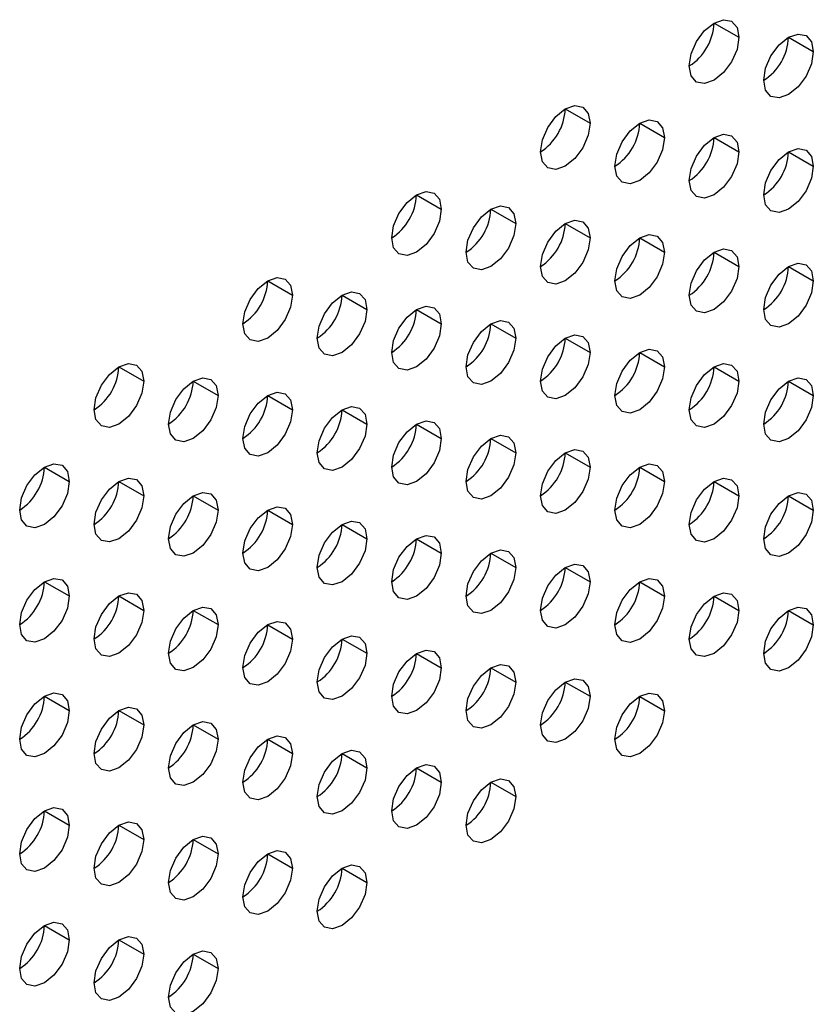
# Model space of a CAD drawing. Header units: millimetres. Extents: x 0 to 1118, y 0 to 864.
# Tile 221 of 256: x 960.69 to 963.52, y 683.71 to 687.22. Entities that reach past the tile are written whole.
import ezdxf

# ---------------------------------------------------------------- set-up
doc = ezdxf.new("R2010")
doc.units = ezdxf.units.MM

msp = doc.modelspace()

# ---------------------------------------------------------------- linework, layer by layer
at = {"color": 7, "linetype": 'Continuous', "lineweight": 25}
for p, q in [((963.1656, 687.2048), (963.254, 687.1538)), ((963.4308, 687.1538), (963.5191, 687.1027)), ((962.6353, 686.8987), (962.7236, 686.8476)), ((962.9004, 686.8476), (962.9888, 686.7966)), ((963.1656, 686.7965), (963.254, 686.7455)), ((963.4308, 686.7455), (963.5191, 686.6945)), ((962.1049, 686.5925), (962.1933, 686.5415)), ((962.3701, 686.5414), (962.4585, 686.4904)), ((962.6353, 686.4904), (962.7236, 686.4394)), ((962.9004, 686.4393), (962.9888, 686.3883)), ((963.1656, 686.3883), (963.254, 686.3372)), ((963.4308, 686.3372), (963.5191, 686.2862)), ((961.5746, 686.2864), (961.663, 686.2353)), ((961.8398, 686.2353), (961.9282, 686.1843)), ((962.1049, 686.1842), (962.1933, 686.1332)), ((962.3701, 686.1332), (962.4585, 686.0822)), ((962.6353, 686.0821), (962.7236, 686.0311)), ((962.9004, 686.0311), (962.9888, 685.98)), ((961.0443, 685.9802), (961.1327, 685.9292)), ((963.1656, 685.98), (963.254, 685.929)), ((961.3094, 685.9291), (961.3978, 685.8781)), ((963.4308, 685.9289), (963.5191, 685.8779)), ((961.5746, 685.8781), (961.663, 685.8271)), ((961.8398, 685.827), (961.9282, 685.776)), ((962.1049, 685.776), (962.1933, 685.7249)), ((962.3701, 685.7249), (962.4585, 685.6739)), ((962.6353, 685.6738), (962.7236, 685.6228)), ((960.7791, 685.623), (960.8675, 685.572)), ((962.9004, 685.6228), (962.9888, 685.5718)), ((961.0443, 685.5719), (961.1327, 685.5209)), ((963.1656, 685.5717), (963.254, 685.5207)), ((961.3094, 685.5209), (961.3978, 685.4698)), ((963.4308, 685.5207), (963.5191, 685.4696)), ((961.5746, 685.4698), (961.663, 685.4188)), ((961.8398, 685.4188), (961.9282, 685.3677)), ((962.1049, 685.3677), (962.1933, 685.3167)), ((962.3701, 685.3166), (962.4585, 685.2656)), ((962.6353, 685.2656), (962.7236, 685.2146)), ((960.7791, 685.2147), (960.8675, 685.1637)), ((962.9004, 685.2145), (962.9888, 685.1635)), ((961.0443, 685.1637), (961.1327, 685.1126)), ((963.1656, 685.1635), (963.254, 685.1124)), ((961.3094, 685.1126), (961.3978, 685.0616)), ((963.4308, 685.1124), (963.5191, 685.0614)), ((961.5746, 685.0615), (961.663, 685.0105)), ((961.8398, 685.0105), (961.9282, 684.9595)), ((962.1049, 684.9594), (962.1933, 684.9084)), ((962.3701, 684.9084), (962.4585, 684.8573)), ((962.6353, 684.8573), (962.7236, 684.8063)), ((960.7791, 684.8064), (960.8675, 684.7554)), ((962.9004, 684.8062), (962.9888, 684.7552)), ((961.0443, 684.7554), (961.1327, 684.7044)), ((961.3094, 684.7043), (961.3978, 684.6533)), ((961.5746, 684.6533), (961.663, 684.6022)), ((961.8398, 684.6022), (961.9282, 684.5512)), ((962.1049, 684.5512), (962.1933, 684.5001)), ((962.3701, 684.5001), (962.4585, 684.4491)), ((960.7791, 684.3982), (960.8675, 684.3472)), ((961.0443, 684.3471), (961.1327, 684.2961)), ((961.3094, 684.2961), (961.3978, 684.245)), ((961.5746, 684.245), (961.663, 684.194)), ((961.8398, 684.1939), (961.9282, 684.1429)), ((960.7791, 683.9899), (960.8675, 683.9389)), ((961.0443, 683.9388), (961.1327, 683.8878)), ((961.3094, 683.8878), (961.3978, 683.8368))]:
    msp.add_line(p, q, dxfattribs=at)
at = {"color": 7, "linetype": 'Continuous', "lineweight": 25, "flags": 128}
for points in [[(963.0772, 687.0517), (963.0839, 687.0947), (963.1031, 687.1389), (963.1318, 687.1775), (963.1656, 687.2048), (963.1994, 687.2166), (963.2281, 687.211), (963.2473, 687.189), (963.254, 687.1538)], [(963.3424, 687.0007), (963.3491, 687.0436), (963.3683, 687.0878), (963.3969, 687.1265), (963.4308, 687.1538), (963.4646, 687.1655), (963.4933, 687.16), (963.5124, 687.1379), (963.5191, 687.1027)], [(963.254, 687.1538), (963.2473, 687.1108), (963.2281, 687.0667), (963.1994, 687.028), (963.1656, 687.0007), (963.1318, 686.9889), (963.1031, 686.9945), (963.0839, 687.0166), (963.0772, 687.0517)], [(963.5191, 687.1027), (963.5124, 687.0598), (963.4933, 687.0156), (963.4646, 686.9769), (963.4308, 686.9496), (963.3969, 686.9379), (963.3683, 686.9435), (963.3491, 686.9655), (963.3424, 687.0007)], [(962.5469, 686.7456), (962.5536, 686.7885), (962.5728, 686.8327), (962.6014, 686.8714), (962.6353, 686.8987), (962.6691, 686.9104), (962.6978, 686.9049), (962.7169, 686.8828), (962.7236, 686.8476)], [(962.7236, 686.8476), (962.7169, 686.8047), (962.6978, 686.7605), (962.6691, 686.7218), (962.6353, 686.6945), (962.6014, 686.6828), (962.5728, 686.6884), (962.5536, 686.7104), (962.5469, 686.7456)], [(962.812, 686.6945), (962.8188, 686.7375), (962.8379, 686.7816), (962.8666, 686.8203), (962.9004, 686.8476), (962.9343, 686.8594), (962.9629, 686.8538), (962.9821, 686.8318), (962.9888, 686.7966)], [(963.0772, 686.6435), (963.0839, 686.6864), (963.1031, 686.7306), (963.1318, 686.7693), (963.1656, 686.7966), (963.1994, 686.8083), (963.2281, 686.8027), (963.2473, 686.7807), (963.254, 686.7455)], [(962.9888, 686.7966), (962.9821, 686.7536), (962.9629, 686.7095), (962.9343, 686.6708), (962.9004, 686.6435), (962.8666, 686.6317), (962.8379, 686.6373), (962.8188, 686.6593), (962.812, 686.6945)], [(963.254, 686.7455), (963.2473, 686.7026), (963.2281, 686.6584), (963.1994, 686.6197), (963.1656, 686.5924), (963.1318, 686.5807), (963.1031, 686.5862), (963.0839, 686.6083), (963.0772, 686.6435)], [(963.3424, 686.5924), (963.3491, 686.6354), (963.3683, 686.6795), (963.3969, 686.7182), (963.4308, 686.7455), (963.4646, 686.7573), (963.4933, 686.7517), (963.5124, 686.7296), (963.5191, 686.6945)], [(963.5191, 686.6945), (963.5124, 686.6515), (963.4933, 686.6073), (963.4646, 686.5687), (963.4308, 686.5414), (963.3969, 686.5296), (963.3683, 686.5352), (963.3491, 686.5572), (963.3424, 686.5924)], [(962.0165, 686.4394), (962.0233, 686.4824), (962.0424, 686.5265), (962.0711, 686.5652), (962.1049, 686.5925), (962.1388, 686.6043), (962.1674, 686.5987), (962.1866, 686.5767), (962.1933, 686.5415)], [(962.1933, 686.5415), (962.1866, 686.4985), (962.1674, 686.4544), (962.1388, 686.4157), (962.1049, 686.3884), (962.0711, 686.3766), (962.0424, 686.3822), (962.0233, 686.4043), (962.0165, 686.4394)], [(962.2817, 686.3884), (962.2884, 686.4313), (962.3076, 686.4755), (962.3363, 686.5142), (962.3701, 686.5415), (962.4039, 686.5532), (962.4326, 686.5477), (962.4518, 686.5256), (962.4585, 686.4904)], [(962.5469, 686.3373), (962.5536, 686.3803), (962.5728, 686.4244), (962.6014, 686.4631), (962.6353, 686.4904), (962.6691, 686.5022), (962.6978, 686.4966), (962.7169, 686.4745), (962.7236, 686.4394)], [(962.4585, 686.4904), (962.4518, 686.4475), (962.4326, 686.4033), (962.4039, 686.3646), (962.3701, 686.3373), (962.3363, 686.3256), (962.3076, 686.3311), (962.2884, 686.3532), (962.2817, 686.3884)], [(962.7236, 686.4394), (962.7169, 686.3964), (962.6978, 686.3522), (962.6691, 686.3136), (962.6353, 686.2863), (962.6014, 686.2745), (962.5728, 686.2801), (962.5536, 686.3021), (962.5469, 686.3373)], [(962.812, 686.2863), (962.8188, 686.3292), (962.8379, 686.3734), (962.8666, 686.4121), (962.9004, 686.4393), (962.9343, 686.4511), (962.9629, 686.4455), (962.9821, 686.4235), (962.9888, 686.3883)], [(962.9888, 686.3883), (962.9821, 686.3454), (962.9629, 686.3012), (962.9343, 686.2625), (962.9004, 686.2352), (962.8666, 686.2235), (962.8379, 686.229), (962.8188, 686.2511), (962.812, 686.2863)], [(963.0772, 686.2352), (963.0839, 686.2781), (963.1031, 686.3223), (963.1318, 686.361), (963.1656, 686.3883), (963.1994, 686.4), (963.2281, 686.3945), (963.2473, 686.3724), (963.254, 686.3372)], [(963.254, 686.3372), (963.2473, 686.2943), (963.2281, 686.2501), (963.1994, 686.2114), (963.1656, 686.1842), (963.1318, 686.1724), (963.1031, 686.178), (963.0839, 686.2), (963.0772, 686.2352)], [(963.3424, 686.1841), (963.3491, 686.2271), (963.3683, 686.2713), (963.3969, 686.3099), (963.4308, 686.3372), (963.4646, 686.349), (963.4933, 686.3434), (963.5124, 686.3214), (963.5191, 686.2862)], [(961.4862, 686.1333), (961.4929, 686.1762), (961.5121, 686.2204), (961.5408, 686.2591), (961.5746, 686.2864), (961.6084, 686.2981), (961.6371, 686.2926), (961.6563, 686.2705), (961.663, 686.2353)], [(963.5191, 686.2862), (963.5124, 686.2432), (963.4933, 686.1991), (963.4646, 686.1604), (963.4308, 686.1331), (963.3969, 686.1213), (963.3683, 686.1269), (963.3491, 686.149), (963.3424, 686.1841)], [(961.7514, 686.0822), (961.7581, 686.1252), (961.7773, 686.1693), (961.8059, 686.208), (961.8398, 686.2353), (961.8736, 686.2471), (961.9023, 686.2415), (961.9214, 686.2194), (961.9282, 686.1843)], [(961.663, 686.2353), (961.6563, 686.1924), (961.6371, 686.1482), (961.6084, 686.1095), (961.5746, 686.0822), (961.5408, 686.0705), (961.5121, 686.076), (961.4929, 686.0981), (961.4862, 686.1333)], [(961.9282, 686.1843), (961.9214, 686.1413), (961.9023, 686.0972), (961.8736, 686.0585), (961.8398, 686.0312), (961.8059, 686.0194), (961.7773, 686.025), (961.7581, 686.047), (961.7514, 686.0822)], [(962.0165, 686.0312), (962.0233, 686.0741), (962.0424, 686.1183), (962.0711, 686.157), (962.1049, 686.1843), (962.1388, 686.196), (962.1674, 686.1904), (962.1866, 686.1684), (962.1933, 686.1332)], [(962.2817, 685.9801), (962.2884, 686.023), (962.3076, 686.0672), (962.3363, 686.1059), (962.3701, 686.1332), (962.4039, 686.145), (962.4326, 686.1394), (962.4518, 686.1173), (962.4585, 686.0822)], [(962.1933, 686.1332), (962.1866, 686.0903), (962.1674, 686.0461), (962.1388, 686.0074), (962.1049, 685.9801), (962.0711, 685.9684), (962.0424, 685.9739), (962.0233, 685.996), (962.0165, 686.0312)], [(962.4585, 686.0822), (962.4518, 686.0392), (962.4326, 685.995), (962.4039, 685.9564), (962.3701, 685.9291), (962.3363, 685.9173), (962.3076, 685.9229), (962.2884, 685.9449), (962.2817, 685.9801)], [(962.5469, 685.929), (962.5536, 685.972), (962.5728, 686.0162), (962.6014, 686.0548), (962.6353, 686.0821), (962.6691, 686.0939), (962.6978, 686.0883), (962.7169, 686.0663), (962.7236, 686.0311)], [(962.812, 685.878), (962.8188, 685.9209), (962.8379, 685.9651), (962.8666, 686.0038), (962.9004, 686.0311), (962.9343, 686.0428), (962.9629, 686.0373), (962.9821, 686.0152), (962.9888, 685.98)], [(962.7236, 686.0311), (962.7169, 685.9882), (962.6978, 685.944), (962.6691, 685.9053), (962.6353, 685.878), (962.6014, 685.8662), (962.5728, 685.8718), (962.5536, 685.8939), (962.5469, 685.929)], [(960.9559, 685.8271), (960.9626, 685.8701), (960.9818, 685.9142), (961.0104, 685.9529), (961.0443, 685.9802), (961.0781, 685.992), (961.1068, 685.9864), (961.1259, 685.9644), (961.1327, 685.9292)], [(962.9888, 685.98), (962.9821, 685.9371), (962.9629, 685.8929), (962.9343, 685.8542), (962.9004, 685.8269), (962.8666, 685.8152), (962.8379, 685.8208), (962.8188, 685.8428), (962.812, 685.878)], [(963.0772, 685.8269), (963.0839, 685.8699), (963.1031, 685.914), (963.1318, 685.9527), (963.1656, 685.98), (963.1994, 685.9918), (963.2281, 685.9862), (963.2473, 685.9642), (963.254, 685.929)], [(961.221, 685.7761), (961.2278, 685.819), (961.2469, 685.8632), (961.2756, 685.9019), (961.3094, 685.9292), (961.3433, 685.9409), (961.3719, 685.9353), (961.3911, 685.9133), (961.3978, 685.8781)], [(963.3424, 685.7759), (963.3491, 685.8188), (963.3683, 685.863), (963.3969, 685.9017), (963.4308, 685.929), (963.4646, 685.9407), (963.4933, 685.9351), (963.5124, 685.9131), (963.5191, 685.8779)], [(961.1327, 685.9292), (961.1259, 685.8862), (961.1068, 685.8421), (961.0781, 685.8034), (961.0443, 685.7761), (961.0104, 685.7643), (960.9818, 685.7699), (960.9626, 685.7919), (960.9559, 685.8271)], [(963.254, 685.929), (963.2473, 685.886), (963.2281, 685.8419), (963.1994, 685.8032), (963.1656, 685.7759), (963.1318, 685.7641), (963.1031, 685.7697), (963.0839, 685.7917), (963.0772, 685.8269)], [(961.3978, 685.8781), (961.3911, 685.8352), (961.3719, 685.791), (961.3433, 685.7523), (961.3094, 685.725), (961.2756, 685.7133), (961.2469, 685.7188), (961.2278, 685.7409), (961.221, 685.7761)], [(961.4862, 685.725), (961.4929, 685.768), (961.5121, 685.8121), (961.5408, 685.8508), (961.5746, 685.8781), (961.6084, 685.8899), (961.6371, 685.8843), (961.6563, 685.8622), (961.663, 685.8271)], [(963.5191, 685.8779), (963.5124, 685.835), (963.4933, 685.7908), (963.4646, 685.7521), (963.4308, 685.7248), (963.3969, 685.7131), (963.3683, 685.7186), (963.3491, 685.7407), (963.3424, 685.7759)], [(961.663, 685.8271), (961.6563, 685.7841), (961.6371, 685.7399), (961.6084, 685.7013), (961.5746, 685.674), (961.5408, 685.6622), (961.5121, 685.6678), (961.4929, 685.6898), (961.4862, 685.725)], [(961.7514, 685.6739), (961.7581, 685.7169), (961.7773, 685.7611), (961.8059, 685.7997), (961.8398, 685.827), (961.8736, 685.8388), (961.9023, 685.8332), (961.9214, 685.8112), (961.9282, 685.776)], [(961.9282, 685.776), (961.9214, 685.7331), (961.9023, 685.6889), (961.8736, 685.6502), (961.8398, 685.6229), (961.8059, 685.6111), (961.7773, 685.6167), (961.7581, 685.6388), (961.7514, 685.6739)], [(962.0165, 685.6229), (962.0233, 685.6658), (962.0424, 685.71), (962.0711, 685.7487), (962.1049, 685.776), (962.1388, 685.7877), (962.1674, 685.7822), (962.1866, 685.7601), (962.1933, 685.7249)], [(962.1933, 685.7249), (962.1866, 685.682), (962.1674, 685.6378), (962.1388, 685.5991), (962.1049, 685.5718), (962.0711, 685.5601), (962.0424, 685.5657), (962.0233, 685.5877), (962.0165, 685.6229)], [(962.2817, 685.5718), (962.2884, 685.6148), (962.3076, 685.6589), (962.3363, 685.6976), (962.3701, 685.7249), (962.4039, 685.7367), (962.4326, 685.7311), (962.4518, 685.7091), (962.4585, 685.6739)], [(962.5469, 685.5208), (962.5536, 685.5637), (962.5728, 685.6079), (962.6014, 685.6466), (962.6353, 685.6739), (962.6691, 685.6856), (962.6978, 685.6801), (962.7169, 685.658), (962.7236, 685.6228)], [(962.4585, 685.6739), (962.4518, 685.6309), (962.4326, 685.5868), (962.4039, 685.5481), (962.3701, 685.5208), (962.3363, 685.509), (962.3076, 685.5146), (962.2884, 685.5367), (962.2817, 685.5718)], [(960.6907, 685.4699), (960.6974, 685.5129), (960.7166, 685.557), (960.7453, 685.5957), (960.7791, 685.623), (960.8129, 685.6348), (960.8416, 685.6292), (960.8608, 685.6071), (960.8675, 685.572)], [(962.7236, 685.6228), (962.7169, 685.5799), (962.6978, 685.5357), (962.6691, 685.497), (962.6353, 685.4697), (962.6014, 685.458), (962.5728, 685.4635), (962.5536, 685.4856), (962.5469, 685.5208)], [(962.812, 685.4697), (962.8188, 685.5127), (962.8379, 685.5568), (962.8666, 685.5955), (962.9004, 685.6228), (962.9343, 685.6346), (962.9629, 685.629), (962.9821, 685.6069), (962.9888, 685.5718)], [(960.9559, 685.4189), (960.9626, 685.4618), (960.9818, 685.506), (961.0104, 685.5447), (961.0443, 685.5719), (961.0781, 685.5837), (961.1068, 685.5781), (961.1259, 685.5561), (961.1327, 685.5209)], [(963.0772, 685.4187), (963.0839, 685.4616), (963.1031, 685.5058), (963.1318, 685.5445), (963.1656, 685.5717), (963.1994, 685.5835), (963.2281, 685.5779), (963.2473, 685.5559), (963.254, 685.5207)], [(960.8675, 685.572), (960.8608, 685.529), (960.8416, 685.4848), (960.8129, 685.4462), (960.7791, 685.4189), (960.7453, 685.4071), (960.7166, 685.4127), (960.6974, 685.4347), (960.6907, 685.4699)], [(962.9888, 685.5718), (962.9821, 685.5288), (962.9629, 685.4846), (962.9343, 685.446), (962.9004, 685.4187), (962.8666, 685.4069), (962.8379, 685.4125), (962.8188, 685.4345), (962.812, 685.4697)], [(961.1327, 685.5209), (961.1259, 685.478), (961.1068, 685.4338), (961.0781, 685.3951), (961.0443, 685.3678), (961.0104, 685.3561), (960.9818, 685.3616), (960.9626, 685.3837), (960.9559, 685.4189)], [(961.221, 685.3678), (961.2278, 685.4107), (961.2469, 685.4549), (961.2756, 685.4936), (961.3094, 685.5209), (961.3433, 685.5326), (961.3719, 685.5271), (961.3911, 685.505), (961.3978, 685.4698)], [(963.254, 685.5207), (963.2473, 685.4778), (963.2281, 685.4336), (963.1994, 685.3949), (963.1656, 685.3676), (963.1318, 685.3559), (963.1031, 685.3614), (963.0839, 685.3835), (963.0772, 685.4187)], [(963.3424, 685.3676), (963.3491, 685.4105), (963.3683, 685.4547), (963.3969, 685.4934), (963.4308, 685.5207), (963.4646, 685.5324), (963.4933, 685.5269), (963.5124, 685.5048), (963.5191, 685.4696)], [(961.4862, 685.3167), (961.4929, 685.3597), (961.5121, 685.4039), (961.5408, 685.4425), (961.5746, 685.4698), (961.6084, 685.4816), (961.6371, 685.476), (961.6563, 685.454), (961.663, 685.4188)], [(961.3978, 685.4698), (961.3911, 685.4269), (961.3719, 685.3827), (961.3433, 685.344), (961.3094, 685.3168), (961.2756, 685.305), (961.2469, 685.3106), (961.2278, 685.3326), (961.221, 685.3678)], [(963.5191, 685.4696), (963.5124, 685.4267), (963.4933, 685.3825), (963.4646, 685.3439), (963.4308, 685.3166), (963.3969, 685.3048), (963.3683, 685.3104), (963.3491, 685.3324), (963.3424, 685.3676)], [(961.663, 685.4188), (961.6563, 685.3758), (961.6371, 685.3317), (961.6084, 685.293), (961.5746, 685.2657), (961.5408, 685.2539), (961.5121, 685.2595), (961.4929, 685.2816), (961.4862, 685.3167)], [(961.7514, 685.2657), (961.7581, 685.3086), (961.7773, 685.3528), (961.8059, 685.3915), (961.8398, 685.4188), (961.8736, 685.4305), (961.9023, 685.425), (961.9214, 685.4029), (961.9282, 685.3677)], [(962.0165, 685.2146), (962.0233, 685.2576), (962.0424, 685.3017), (962.0711, 685.3404), (962.1049, 685.3677), (962.1388, 685.3795), (962.1674, 685.3739), (962.1866, 685.3518), (962.1933, 685.3167)], [(961.9282, 685.3677), (961.9214, 685.3248), (961.9023, 685.2806), (961.8736, 685.2419), (961.8398, 685.2146), (961.8059, 685.2029), (961.7773, 685.2085), (961.7581, 685.2305), (961.7514, 685.2657)], [(962.1933, 685.3167), (962.1866, 685.2737), (962.1674, 685.2296), (962.1388, 685.1909), (962.1049, 685.1636), (962.0711, 685.1518), (962.0424, 685.1574), (962.0233, 685.1794), (962.0165, 685.2146)], [(962.2817, 685.1636), (962.2884, 685.2065), (962.3076, 685.2507), (962.3363, 685.2894), (962.3701, 685.3167), (962.4039, 685.3284), (962.4326, 685.3228), (962.4518, 685.3008), (962.4585, 685.2656)], [(962.4585, 685.2656), (962.4518, 685.2227), (962.4326, 685.1785), (962.4039, 685.1398), (962.3701, 685.1125), (962.3363, 685.1008), (962.3076, 685.1063), (962.2884, 685.1284), (962.2817, 685.1636)], [(962.5469, 685.1125), (962.5536, 685.1554), (962.5728, 685.1996), (962.6014, 685.2383), (962.6353, 685.2656), (962.6691, 685.2774), (962.6978, 685.2718), (962.7169, 685.2497), (962.7236, 685.2146)], [(960.6907, 685.0616), (960.6974, 685.1046), (960.7166, 685.1488), (960.7453, 685.1874), (960.7791, 685.2147), (960.8129, 685.2265), (960.8416, 685.2209), (960.8608, 685.1989), (960.8675, 685.1637)], [(962.7236, 685.2146), (962.7169, 685.1716), (962.6978, 685.1274), (962.6691, 685.0888), (962.6353, 685.0615), (962.6014, 685.0497), (962.5728, 685.0553), (962.5536, 685.0773), (962.5469, 685.1125)], [(962.812, 685.0614), (962.8188, 685.1044), (962.8379, 685.1486), (962.8666, 685.1872), (962.9004, 685.2145), (962.9343, 685.2263), (962.9629, 685.2207), (962.9821, 685.1987), (962.9888, 685.1635)], [(960.8675, 685.1637), (960.8608, 685.1207), (960.8416, 685.0766), (960.8129, 685.0379), (960.7791, 685.0106), (960.7453, 684.9988), (960.7166, 685.0044), (960.6974, 685.0265), (960.6907, 685.0616)], [(960.9559, 685.0106), (960.9626, 685.0535), (960.9818, 685.0977), (961.0104, 685.1364), (961.0443, 685.1637), (961.0781, 685.1754), (961.1068, 685.1699), (961.1259, 685.1478), (961.1327, 685.1126)], [(962.9888, 685.1635), (962.9821, 685.1206), (962.9629, 685.0764), (962.9343, 685.0377), (962.9004, 685.0104), (962.8666, 684.9986), (962.8379, 685.0042), (962.8188, 685.0263), (962.812, 685.0614)], [(963.0772, 685.0104), (963.0839, 685.0533), (963.1031, 685.0975), (963.1318, 685.1362), (963.1656, 685.1635), (963.1994, 685.1752), (963.2281, 685.1697), (963.2473, 685.1476), (963.254, 685.1124)], [(961.221, 684.9595), (961.2278, 685.0025), (961.2469, 685.0466), (961.2756, 685.0853), (961.3094, 685.1126), (961.3433, 685.1244), (961.3719, 685.1188), (961.3911, 685.0968), (961.3978, 685.0616)], [(963.3424, 684.9593), (963.3491, 685.0023), (963.3683, 685.0464), (963.3969, 685.0851), (963.4308, 685.1124), (963.4646, 685.1242), (963.4933, 685.1186), (963.5124, 685.0966), (963.5191, 685.0614)], [(961.1327, 685.1126), (961.1259, 685.0697), (961.1068, 685.0255), (961.0781, 684.9868), (961.0443, 684.9595), (961.0104, 684.9478), (960.9818, 684.9534), (960.9626, 684.9754), (960.9559, 685.0106)], [(963.254, 685.1124), (963.2473, 685.0695), (963.2281, 685.0253), (963.1994, 684.9866), (963.1656, 684.9593), (963.1318, 684.9476), (963.1031, 684.9532), (963.0839, 684.9752), (963.0772, 685.0104)], [(961.3978, 685.0616), (961.3911, 685.0186), (961.3719, 684.9745), (961.3433, 684.9358), (961.3094, 684.9085), (961.2756, 684.8967), (961.2469, 684.9023), (961.2278, 684.9243), (961.221, 684.9595)], [(961.4862, 684.9085), (961.4929, 684.9514), (961.5121, 684.9956), (961.5408, 685.0343), (961.5746, 685.0616), (961.6084, 685.0733), (961.6371, 685.0677), (961.6563, 685.0457), (961.663, 685.0105)], [(963.5191, 685.0614), (963.5124, 685.0184), (963.4933, 684.9743), (963.4646, 684.9356), (963.4308, 684.9083), (963.3969, 684.8965), (963.3683, 684.9021), (963.3491, 684.9242), (963.3424, 684.9593)], [(961.7514, 684.8574), (961.7581, 684.9004), (961.7773, 684.9445), (961.8059, 684.9832), (961.8398, 685.0105), (961.8736, 685.0223), (961.9023, 685.0167), (961.9214, 684.9946), (961.9282, 684.9595)], [(961.663, 685.0105), (961.6563, 684.9676), (961.6371, 684.9234), (961.6084, 684.8847), (961.5746, 684.8574), (961.5408, 684.8457), (961.5121, 684.8512), (961.4929, 684.8733), (961.4862, 684.9085)], [(961.9282, 684.9595), (961.9214, 684.9165), (961.9023, 684.8723), (961.8736, 684.8337), (961.8398, 684.8064), (961.8059, 684.7946), (961.7773, 684.8002), (961.7581, 684.8222), (961.7514, 684.8574)], [(962.0165, 684.8063), (962.0233, 684.8493), (962.0424, 684.8935), (962.0711, 684.9321), (962.1049, 684.9594), (962.1388, 684.9712), (962.1674, 684.9656), (962.1866, 684.9436), (962.1933, 684.9084)], [(962.2817, 684.7553), (962.2884, 684.7982), (962.3076, 684.8424), (962.3363, 684.8811), (962.3701, 684.9084), (962.4039, 684.9201), (962.4326, 684.9146), (962.4518, 684.8925), (962.4585, 684.8573)], [(962.1933, 684.9084), (962.1866, 684.8655), (962.1674, 684.8213), (962.1388, 684.7826), (962.1049, 684.7553), (962.0711, 684.7435), (962.0424, 684.7491), (962.0233, 684.7712), (962.0165, 684.8063)], [(962.4585, 684.8573), (962.4518, 684.8144), (962.4326, 684.7702), (962.4039, 684.7315), (962.3701, 684.7042), (962.3363, 684.6925), (962.3076, 684.6981), (962.2884, 684.7201), (962.2817, 684.7553)], [(962.5469, 684.7042), (962.5536, 684.7472), (962.5728, 684.7913), (962.6014, 684.83), (962.6353, 684.8573), (962.6691, 684.8691), (962.6978, 684.8635), (962.7169, 684.8415), (962.7236, 684.8063)], [(960.6907, 684.6534), (960.6974, 684.6963), (960.7166, 684.7405), (960.7453, 684.7792), (960.7791, 684.8065), (960.8129, 684.8182), (960.8416, 684.8127), (960.8608, 684.7906), (960.8675, 684.7554)], [(962.812, 684.6532), (962.8188, 684.6961), (962.8379, 684.7403), (962.8666, 684.779), (962.9004, 684.8063), (962.9343, 684.818), (962.9629, 684.8125), (962.9821, 684.7904), (962.9888, 684.7552)], [(962.7236, 684.8063), (962.7169, 684.7633), (962.6978, 684.7192), (962.6691, 684.6805), (962.6353, 684.6532), (962.6014, 684.6414), (962.5728, 684.647), (962.5536, 684.6691), (962.5469, 684.7042)], [(960.8675, 684.7554), (960.8608, 684.7125), (960.8416, 684.6683), (960.8129, 684.6296), (960.7791, 684.6023), (960.7453, 684.5906), (960.7166, 684.5961), (960.6974, 684.6182), (960.6907, 684.6534)], [(960.9559, 684.6023), (960.9626, 684.6453), (960.9818, 684.6894), (961.0104, 684.7281), (961.0443, 684.7554), (961.0781, 684.7672), (961.1068, 684.7616), (961.1259, 684.7395), (961.1327, 684.7044)], [(962.9888, 684.7552), (962.9821, 684.7123), (962.9629, 684.6681), (962.9343, 684.6294), (962.9004, 684.6021), (962.8666, 684.5904), (962.8379, 684.5959), (962.8188, 684.618), (962.812, 684.6532)], [(961.1327, 684.7044), (961.1259, 684.6614), (961.1068, 684.6172), (961.0781, 684.5786), (961.0443, 684.5513), (961.0104, 684.5395), (960.9818, 684.5451), (960.9626, 684.5671), (960.9559, 684.6023)], [(961.221, 684.5513), (961.2278, 684.5942), (961.2469, 684.6384), (961.2756, 684.6771), (961.3094, 684.7043), (961.3433, 684.7161), (961.3719, 684.7105), (961.3911, 684.6885), (961.3978, 684.6533)], [(961.3978, 684.6533), (961.3911, 684.6104), (961.3719, 684.5662), (961.3433, 684.5275), (961.3094, 684.5002), (961.2756, 684.4885), (961.2469, 684.494), (961.2278, 684.5161), (961.221, 684.5513)], [(961.4862, 684.5002), (961.4929, 684.5431), (961.5121, 684.5873), (961.5408, 684.626), (961.5746, 684.6533), (961.6084, 684.665), (961.6371, 684.6595), (961.6563, 684.6374), (961.663, 684.6022)], [(961.663, 684.6022), (961.6563, 684.5593), (961.6371, 684.5151), (961.6084, 684.4764), (961.5746, 684.4492), (961.5408, 684.4374), (961.5121, 684.443), (961.4929, 684.465), (961.4862, 684.5002)], [(961.7514, 684.4491), (961.7581, 684.4921), (961.7773, 684.5363), (961.8059, 684.5749), (961.8398, 684.6022), (961.8736, 684.614), (961.9023, 684.6084), (961.9214, 684.5864), (961.9282, 684.5512)], [(962.0165, 684.3981), (962.0233, 684.441), (962.0424, 684.4852), (962.0711, 684.5239), (962.1049, 684.5512), (962.1388, 684.5629), (962.1674, 684.5574), (962.1866, 684.5353), (962.1933, 684.5001)], [(961.9282, 684.5512), (961.9214, 684.5082), (961.9023, 684.4641), (961.8736, 684.4254), (961.8398, 684.3981), (961.8059, 684.3863), (961.7773, 684.3919), (961.7581, 684.414), (961.7514, 684.4491)], [(962.1933, 684.5001), (962.1866, 684.4572), (962.1674, 684.413), (962.1388, 684.3743), (962.1049, 684.347), (962.0711, 684.3353), (962.0424, 684.3409), (962.0233, 684.3629), (962.0165, 684.3981)], [(962.2817, 684.347), (962.2884, 684.39), (962.3076, 684.4341), (962.3363, 684.4728), (962.3701, 684.5001), (962.4039, 684.5119), (962.4326, 684.5063), (962.4518, 684.4842), (962.4585, 684.4491)], [(962.4585, 684.4491), (962.4518, 684.4061), (962.4326, 684.362), (962.4039, 684.3233), (962.3701, 684.296), (962.3363, 684.2842), (962.3076, 684.2898), (962.2884, 684.3118), (962.2817, 684.347)], [(960.6907, 684.2451), (960.6974, 684.288), (960.7166, 684.3322), (960.7453, 684.3709), (960.7791, 684.3982), (960.8129, 684.41), (960.8416, 684.4044), (960.8608, 684.3823), (960.8675, 684.3472)], [(960.9559, 684.194), (960.9626, 684.237), (960.9818, 684.2812), (961.0104, 684.3198), (961.0443, 684.3471), (961.0781, 684.3589), (961.1068, 684.3533), (961.1259, 684.3313), (961.1327, 684.2961)], [(960.8675, 684.3472), (960.8608, 684.3042), (960.8416, 684.26), (960.8129, 684.2214), (960.7791, 684.1941), (960.7453, 684.1823), (960.7166, 684.1879), (960.6974, 684.2099), (960.6907, 684.2451)], [(961.1327, 684.2961), (961.1259, 684.2532), (961.1068, 684.209), (961.0781, 684.1703), (961.0443, 684.143), (961.0104, 684.1312), (960.9818, 684.1368), (960.9626, 684.1589), (960.9559, 684.194)], [(961.221, 684.143), (961.2278, 684.1859), (961.2469, 684.2301), (961.2756, 684.2688), (961.3094, 684.2961), (961.3433, 684.3078), (961.3719, 684.3023), (961.3911, 684.2802), (961.3978, 684.245)], [(961.4862, 684.0919), (961.4929, 684.1349), (961.5121, 684.179), (961.5408, 684.2177), (961.5746, 684.245), (961.6084, 684.2568), (961.6371, 684.2512), (961.6563, 684.2292), (961.663, 684.194)], [(961.3978, 684.245), (961.3911, 684.2021), (961.3719, 684.1579), (961.3433, 684.1192), (961.3094, 684.0919), (961.2756, 684.0802), (961.2469, 684.0858), (961.2278, 684.1078), (961.221, 684.143)], [(961.663, 684.194), (961.6563, 684.151), (961.6371, 684.1069), (961.6084, 684.0682), (961.5746, 684.0409), (961.5408, 684.0291), (961.5121, 684.0347), (961.4929, 684.0567), (961.4862, 684.0919)], [(961.7514, 684.0409), (961.7581, 684.0838), (961.7773, 684.128), (961.8059, 684.1667), (961.8398, 684.194), (961.8736, 684.2057), (961.9023, 684.2001), (961.9214, 684.1781), (961.9282, 684.1429)], [(961.9282, 684.1429), (961.9214, 684.1), (961.9023, 684.0558), (961.8736, 684.0171), (961.8398, 683.9898), (961.8059, 683.9781), (961.7773, 683.9836), (961.7581, 684.0057), (961.7514, 684.0409)], [(960.6907, 683.8368), (960.6974, 683.8798), (960.7166, 683.9239), (960.7453, 683.9626), (960.7791, 683.9899), (960.8129, 684.0017), (960.8416, 683.9961), (960.8608, 683.9741), (960.8675, 683.9389)], [(960.8675, 683.9389), (960.8608, 683.8959), (960.8416, 683.8518), (960.8129, 683.8131), (960.7791, 683.7858), (960.7453, 683.774), (960.7166, 683.7796), (960.6974, 683.8017), (960.6907, 683.8368)], [(960.9559, 683.7858), (960.9626, 683.8287), (960.9818, 683.8729), (961.0104, 683.9116), (961.0443, 683.9389), (961.0781, 683.9506), (961.1068, 683.9451), (961.1259, 683.923), (961.1327, 683.8878)], [(961.221, 683.7347), (961.2278, 683.7777), (961.2469, 683.8218), (961.2756, 683.8605), (961.3094, 683.8878), (961.3433, 683.8996), (961.3719, 683.894), (961.3911, 683.8719), (961.3978, 683.8368)], [(961.1327, 683.8878), (961.1259, 683.8449), (961.1068, 683.8007), (961.0781, 683.762), (961.0443, 683.7347), (961.0104, 683.723), (960.9818, 683.7285), (960.9626, 683.7506), (960.9559, 683.7858)], [(961.3978, 683.8368), (961.3911, 683.7938), (961.3719, 683.7496), (961.3433, 683.711), (961.3094, 683.6837), (961.2756, 683.6719), (961.2469, 683.6775), (961.2278, 683.6995), (961.221, 683.7347)]]:
    msp.add_lwpolyline(points, dxfattribs=at)
at = {"color": 7, "linetype": 'Continuous', "lineweight": 25}
for centre in [(962.9737, 687.2135), (963.2389, 687.1625), (962.4434, 686.9074), (962.7085, 686.8563), (962.9737, 686.8053), (963.2389, 686.7542), (961.913, 686.6012), (962.1782, 686.5502), (962.4434, 686.4991), (962.7085, 686.4481), (962.9737, 686.397), (963.2389, 686.3459), (961.3827, 686.2951), (961.6479, 686.244), (961.913, 686.193), (962.1782, 686.1419), (962.4434, 686.0909), (962.7085, 686.0398), (960.8524, 685.9889), (962.9737, 685.9887), (961.1175, 685.9379), (963.2389, 685.9377), (961.3827, 685.8868), (961.6479, 685.8358), (961.913, 685.7847), (962.1782, 685.7336), (962.4434, 685.6826), (960.5872, 685.6317), (962.7085, 685.6315), (960.8524, 685.5807), (962.9737, 685.5805), (961.1175, 685.5296), (963.2389, 685.5294), (961.3827, 685.4785), (961.6479, 685.4275), (961.913, 685.3764), (962.1782, 685.3254), (962.4434, 685.2743), (960.5872, 685.2235), (962.7085, 685.2233), (960.8524, 685.1724), (962.9737, 685.1722), (961.1175, 685.1213), (963.2389, 685.1211), (961.3827, 685.0703), (961.6479, 685.0192), (961.913, 684.9682), (962.1782, 684.9171), (962.4434, 684.866), (960.5872, 684.8152), (962.7085, 684.815), (960.8524, 684.7641), (961.1175, 684.7131), (961.3827, 684.662), (961.6479, 684.6109), (961.913, 684.5599), (962.1782, 684.5088), (960.5872, 684.4069), (960.8524, 684.3559), (961.1175, 684.3048), (961.3827, 684.2537), (961.6479, 684.2027), (960.5872, 683.9986), (960.8524, 683.9476), (961.1175, 683.8965)]:
    msp.add_arc(centre, 0.1921, 302.6055, 357.3945, dxfattribs=at)

doc.saveas('drawing.dxf')
